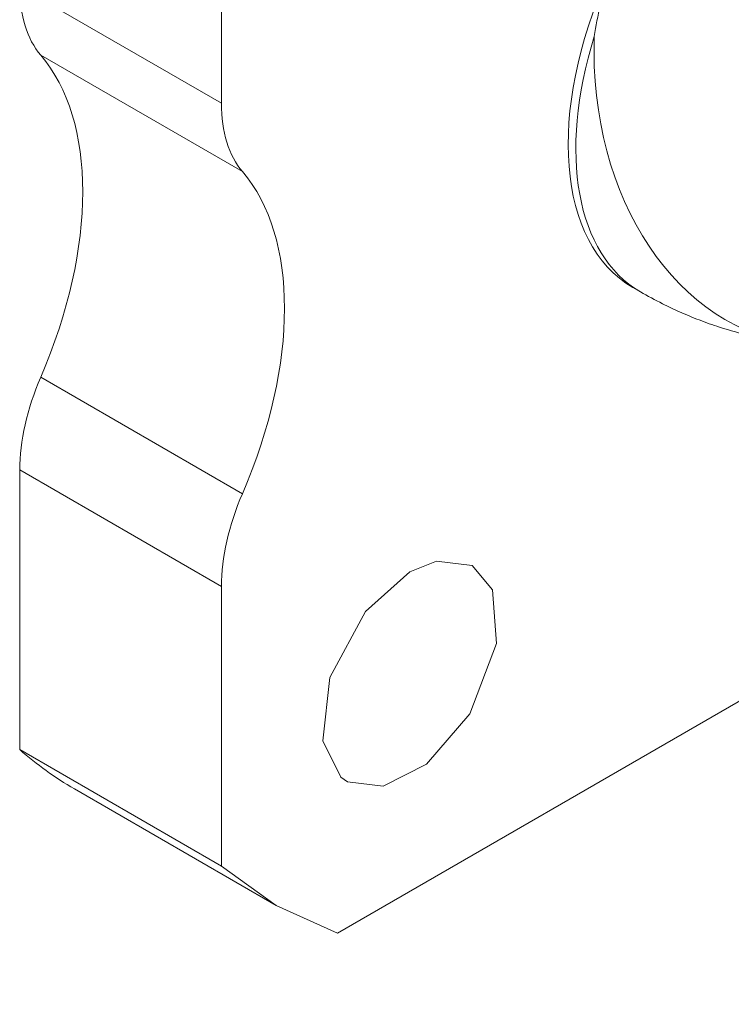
# Model space of a CAD drawing. Header units: millimetres. Extents: x 0 to 420, y 0 to 297.
# Tile 11 of 20: x 308 to 324, y 139 to 161. Entities that reach past the tile are written whole.
import ezdxf

# ---------------------------------------------------------------- set-up
doc = ezdxf.new("R2010")
doc.units = ezdxf.units.MM
doc.linetypes.add('K5LT_THIN', pattern=[0])
doc.layers.add('Системный слой (1)', color=7, linetype='Continuous', true_color=0x6c6c6c)

# ---------------------------------------------------------------- blocks, each defined once
blk = doc.blocks.new('U66')
at = {"layer": 'Системный слой (1)', "color": 7, "linetype": 'K5LT_THIN', "lineweight": 18, "true_color": 0xffffff}
for p, q in [((328.309, 136.141), (335.381, 140.224)), ((320.399, 131.575), (322.238, 132.637))]:
    blk.add_line(p, q, dxfattribs=at)
blk = doc.blocks.new('U119')
at = {"layer": 'Системный слой (1)', "color": 7, "linetype": 'K5LT_THIN', "lineweight": 18, "true_color": 0xffffff}
for p, q in [((312.987, 142.06), (314.215, 141.18)), ((314.215, 141.18), (315.591, 140.556))]:
    blk.add_line(p, q, dxfattribs=at)
blk = doc.blocks.new('U120')
at = {"layer": 'Системный слой (1)', "color": 7, "linetype": 'K5LT_THIN', "lineweight": 18, "true_color": 0xffffff}
for p, q in [((317.814, 148.901), (317.215, 148.662)), ((318.615, 148.801), (317.814, 148.901)), ((317.215, 148.662), (316.216, 147.773)), ((319.067, 148.255), (318.615, 148.801)), ((319.157, 147.052), (319.067, 148.255)), ((316.216, 147.773), (315.417, 146.293)), ((318.559, 145.473), (319.157, 147.052)), ((315.417, 146.293), (315.262, 144.873)), ((317.588, 144.346), (318.559, 145.473)), ((315.262, 144.873), (315.669, 144.056)), ((316.616, 143.851), (317.588, 144.346)), ((315.669, 144.056), (315.815, 143.951)), ((315.815, 143.951), (316.616, 143.851))]:
    blk.add_line(p, q, dxfattribs=at)

msp = doc.modelspace()

# ---------------------------------------------------------------- linework, layer by layer
at = {"layer": 'Системный слой (1)', "color": 7, "linetype": 'K5LT_THIN', "lineweight": 18, "true_color": 0xffffff}
for p, q in [((312.9874, 159.1662), (312.9874, 165.4406)), ((308.4619, 161.7789), (312.9874, 159.1662)), ((308.9334, 160.2458), (313.4588, 157.633)), ((322.2154, 155.0364), (322.3872, 154.9372)), ((308.9334, 153.0244), (313.4588, 150.4116)), ((308.4619, 144.6725), (308.4619, 150.9469)), ((308.4619, 150.9469), (312.9874, 148.3341)), ((312.9874, 142.0597), (312.9874, 148.3341)), ((326.4467, 146.8239), (315.5911, 140.5564)), ((308.4619, 144.6725), (312.9874, 142.0597)), ((309.6899, 143.7928), (314.2154, 141.18))]:
    msp.add_line(p, q, dxfattribs=at)
for centre, major_axis, ratio, start_param, end_param in [((325.7154, 161.0986), (-3.5, -6.0622), 0.5773503, 4.8857291, 6.2831853), ((326.281, 160.772), (-2.1696, -6.7459), 0.6754613, 4.7410595, 4.9416006), ((311.2904, 163.4119), (-2, -3.4641), 0.5773503, 5.4977871, 6.0834727), ((325.8872, 160.9994), (-3.5, -6.0622), 0.5773503, 5.0862703, 6.2831853), ((326.6449, 160.736), (-0.69, -6.9659), 0.7543445, 4.796931, 6.2831853), ((304.2193, 153.9134), (4, 6.9282), 0.5773503, 4.9121016, 6.0834727), ((315.8159, 160.7991), (-2, -3.4641), 0.5773503, 5.4977871, 6.0834727), ((308.7448, 151.3006), (4, 6.9282), 0.5773503, 4.9121016, 6.0834727), ((311.2904, 152.5799), (-2, -3.4641), 0.5773503, 4.9121016, 5.4977871), ((315.8159, 149.9671), (-2, -3.4641), 0.5773503, 4.9121016, 5.4977871), ((321.1899, 163.7114), (-11.5, -19.9186), 0.5773503, 6.169738, 6.2831853)]:
    msp.add_ellipse(centre, major_axis=major_axis, ratio=ratio, start_param=start_param, end_param=end_param, dxfattribs=at)
msp.add_open_spline([(322.3872, 154.9372), (322.5491, 154.8437), (322.7138, 154.7549), (323.0055, 154.6087), (323.1315, 154.549), (323.3327, 154.4593), (323.407, 154.4273), (323.5565, 154.3653), (323.6316, 154.3353), (323.8557, 154.2493), (324.0058, 154.1963), (324.397, 154.0697), (324.6402, 154.0023), (325.1317, 153.8891), (325.38, 153.8433), (325.738, 153.7937), (325.8463, 153.7808), (325.9549, 153.77)], degree=3, knots=[0, 0, 0, 0, 2.8176769, 2.8176769, 4.919202, 4.919202, 6.1392783, 6.1392783, 7.3593545, 7.3593545, 9.758775, 9.758775, 13.558775, 13.558775, 17.358775, 17.358775, 19, 19, 19, 19], dxfattribs=at)

# ---------------------------------------------------------------- block references
at = {"layer": 'Системный слой (1)'}
for name in ['U120', 'U119', 'U66']:
    msp.add_blockref(name, (0, 0), dxfattribs=at)

doc.saveas('drawing.dxf')
